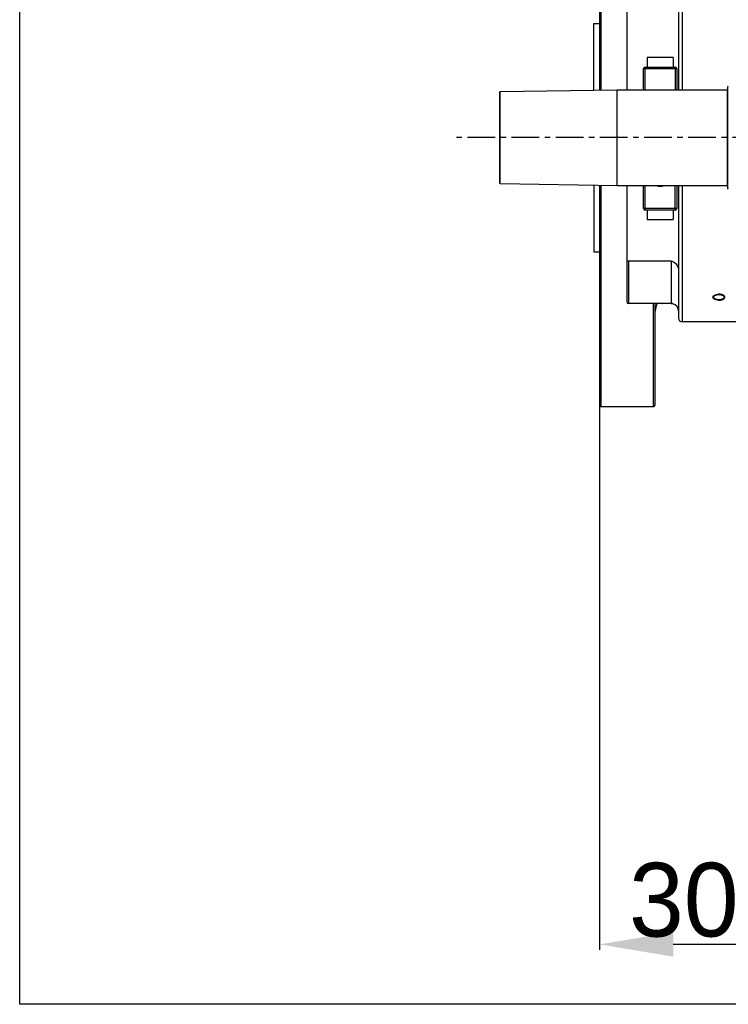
# Model space of a CAD drawing. Header units: millimetres. Extents: x -1960 to 5860, y -1328 to 4132.
# Tile 1 of 32: x -1960 to -998, y -1328 to 8. Entities that reach past the tile are written whole.
import ezdxf

# ---------------------------------------------------------------- set-up
doc = ezdxf.new("R2010")
doc.units = ezdxf.units.MM
doc.linetypes.add('CENTER', pattern=[0.6, 0.375, -0.075, 0.075, -0.075])
for name, color, linetype in [('02___PRT_ALL_AXES', 7, 'Continuous'), ('Layer1', 100, 'CENTER'), ('Layer2', 10, 'Continuous')]:
    doc.layers.add(name, color=color, linetype=linetype)
doc.dimstyles.get("Standard").update_dxf_attribs({"dimtxt": 2.5, "dimasz": 3, "dimexe": 0.18, "dimexo": 0.0625, "dimgap": 0.09, "dimtad": 1, "dimdsep": 46, "dimtxsty": 'Standard', "dimcen": 0.09, "dimadec": 0, "dimazin": 0, "dimtol": 1, "dimtp": 0.01, "dimtm": 0.01, "dimtfac": 1, "dimtofl": 0, "dimtmove": 0, "dimatfit": 3, "dimfxl": 0, "dimtolj": 1, "dimarcsym": 0})

# ---------------------------------------------------------------- blocks, each defined once
blk = doc.blocks.new('*D18')
at = {"layer": 'Defpoints', "color": 0}
for p in [(-1172.427554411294, -442.7286809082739), (-869.4275544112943, -1052.377915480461), (-1172.427554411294, -1246.961087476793)]:
    blk.add_point(p, dxfattribs=at)
at = {"layer": 'Layer2', "color": 0, "lineweight": -2}
for p, q in [((-1172.427554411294, -445.3536809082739), (-1172.427554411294, -1254.521087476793)), ((-869.4275544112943, -1055.002915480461), (-869.4275544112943, -1254.521087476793)), ((-969.4275544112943, -1246.961087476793), (-1072.427554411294, -1246.961087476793))]:
    blk.add_line(p, q, dxfattribs=at)
at = {"layer": 'Layer2', "color": 0}
for points in [[(-1072.427554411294, -1230.294420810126), (-1072.427554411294, -1263.627754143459), (-1172.427554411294, -1246.961087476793)], [(-969.4275544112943, -1230.294420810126), (-969.4275544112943, -1263.627754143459), (-869.4275544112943, -1246.961087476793)]]:
    blk.add_solid(points, dxfattribs=at)
at = {"layer": 'Layer2', "color": 0, "insert": (-1020.927554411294, -1186.961087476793), "char_height": 100, "attachment_point": 5}
blk.add_mtext('\\A1;303', dxfattribs=at)

msp = doc.modelspace()

# ---------------------------------------------------------------- linework, layer by layer
at = {"color": 7, "linetype": 'Continuous'}
for p, q in [((-1959.999212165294, -1328.242572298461), (-1959.999212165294, 4131.757427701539)), ((-1172.427554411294, 210.6220843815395), (-1172.427554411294, -87.77588702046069)), ((-1170.427554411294, -87.74272272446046), (-1170.427554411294, 212.6220845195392)), ((-1060.457554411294, 97.62208451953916), (-1060.457554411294, -87.37791548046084)), ((-1065.457554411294, 92.62189017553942), (-1065.457554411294, -87.37791548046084)), ((-1135.457554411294, 70.62143834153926), (-1135.457554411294, -87.37791548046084)), ((-1112.707554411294, -87.37791548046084), (-1112.707554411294, -58.62791548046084)), ((-1110.707554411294, -87.37791548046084), (-1110.707554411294, -56.62791548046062)), ((-1110.707554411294, -56.62791548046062), (-1069.707554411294, -56.62791548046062)), ((-1110.707554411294, -58.54465439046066), (-1069.707554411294, -58.54465439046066)), ((-1069.707554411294, -56.62791548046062), (-1069.707554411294, -87.37791548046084)), ((-1067.707554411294, -58.62791548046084), (-1067.707554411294, -87.37791548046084)), ((-1308.427554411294, -91.0146430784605), (-1308.427554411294, -213.7411878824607)), ((-1307.444134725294, -214.7410790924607), (-1307.444134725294, -90.01475186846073)), ((-999.4275544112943, -87.37791548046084), (-999.4275544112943, -217.3779154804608)), ((-998.4275544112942, -221.3724727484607), (-998.4275544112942, -83.38335821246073)), ((-1172.427554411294, -216.9799439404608), (-1172.427554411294, -515.3779153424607)), ((-1170.427554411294, -517.3779154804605), (-1170.427554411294, -217.0131082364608)), ((-1135.457554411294, -217.3779154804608), (-1135.457554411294, -375.3772568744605)), ((-1112.707554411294, -248.6279154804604), (-1112.707554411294, -217.3779154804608)), ((-1110.707554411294, -250.6279154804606), (-1110.707554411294, -217.3779154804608)), ((-1069.707554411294, -250.6279154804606), (-1069.707554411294, -217.3779154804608)), ((-1067.707554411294, -217.3779154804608), (-1067.707554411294, -248.6279154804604)), ((-1065.457554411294, -217.3779154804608), (-1065.457554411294, -397.3777211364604)), ((-1060.457554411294, -217.3779154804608), (-1060.457554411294, -402.3779154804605)), ((-1069.707554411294, -248.7111765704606), (-1110.707554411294, -248.7111765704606)), ((-1069.707554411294, -250.6279154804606), (-1110.707554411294, -250.6279154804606)), ((-1075.457554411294, -320.0830137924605), (-1133.457554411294, -320.0830137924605)), ((-1133.457554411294, -320.0830137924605), (-1133.457554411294, -377.3779154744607)), ((-1099.427554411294, -517.3779154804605), (-1099.427554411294, -377.3779154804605)), ((-1097.427554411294, -377.3779154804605), (-1097.427554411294, -515.3779154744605)), ((5860.000787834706, -1328.242572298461), (-1959.999212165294, -1328.242572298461))]:
    msp.add_line(p, q, dxfattribs=at)
for centre, radius, start, end in [((-1110.707554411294, -58.62791548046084), 2, 90, 180), ((-1069.707554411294, -58.62791548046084), 2, 0, 90), ((-1307.427554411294, -91.0146144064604), 1, 120.6442702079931, 180.0016427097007), ((-999.4275544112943, -86.37791548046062), 1, 270, 359.9997344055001), ((-997.4275544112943, -83.37791548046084), 1, 120.0110422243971, 180.0015390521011), ((-1307.427554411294, -213.7412165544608), 1, 179.9983572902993, 239.3557297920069), ((-999.4275544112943, -218.3779154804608), 1, 0.0002655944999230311, 90), ((-997.4275544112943, -221.3779154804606), 1, 179.9984609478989, 239.9889577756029), ((-1110.707554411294, -248.6279154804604), 2, 180, 270), ((-1069.707554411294, -248.6279154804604), 2, 270, 0), ((-1133.457554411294, -375.3779154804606), 2, 180, 270), ((-1057.427554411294, -392.3779154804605), 40, 157.7742456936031, 173.692287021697), ((-1075.457554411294, -387.3779154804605), 10, 0, 75.80706258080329), ((-1060.457554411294, -397.3779154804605), 5, 179.9999998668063, 270), ((-1170.427554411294, -515.3779154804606), 2, 179.9999960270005, 270), ((-1099.427554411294, -515.3779154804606), 2, 270, 1.745952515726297e-07)]:
    msp.add_arc(centre, radius, start, end, dxfattribs=at)
for points, start_tangent, end_tangent in [([(-1112.707554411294, -58.62791548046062), (-1112.325819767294, -58.57897788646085), (-1111.883602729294, -58.56055344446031), (-1111.326337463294, -58.54873462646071), (-1110.707554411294, -58.54465439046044)], (0, 1), (1, 0)), ([(-1069.707554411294, -58.54465439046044), (-1069.088771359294, -58.54873462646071), (-1068.531506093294, -58.56055344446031), (-1068.089289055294, -58.57897788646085), (-1067.707554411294, -58.62791548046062)], (1, 0), (0, -1)), ([(-1110.707554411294, -248.7111765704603), (-1111.326337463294, -248.7070963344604), (-1111.883602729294, -248.6952775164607), (-1112.325819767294, -248.6768530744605), (-1112.707554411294, -248.6279154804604)], (-1, 0), (0, 1)), ([(-1067.707554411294, -248.6279154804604), (-1068.089289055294, -248.6768530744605), (-1068.531506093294, -248.6952775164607), (-1069.088771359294, -248.7070963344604), (-1069.707554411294, -248.7111765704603)], (0, -1), (-1, 0)), ([(-1135.457554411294, -317.3900362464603), (-1135.353699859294, -318.2486738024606), (-1135.062070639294, -319.0000307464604), (-1133.457554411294, -320.0830137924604)], (0, -1), (1, 0)), ([(-1075.457554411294, -320.0830137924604), (-1073.156480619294, -320.4428684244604), (-1070.831265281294, -321.6020359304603), (-1068.723485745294, -323.5651626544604), (-1067.046344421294, -326.1946888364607), (-1065.882332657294, -329.5163495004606), (-1065.457554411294, -333.2784406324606)], (1, 0), (0, -1))]:
    msp.add_spline(points, degree=3, dxfattribs=dict(at, start_tangent=start_tangent, end_tangent=end_tangent))
at = {"color": 2, "linetype": 'Continuous'}
for points, start_tangent, end_tangent in [([(-1010.457554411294, -372.8842664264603), (-1010.846023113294, -372.8652215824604), (-1011.234491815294, -372.8461767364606), (-1011.428726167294, -372.8366543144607), (-1011.622960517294, -372.8271318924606), (-1011.720077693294, -372.8223706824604), (-1011.817194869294, -372.8176094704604), (-1011.914312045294, -372.8128482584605), (-1011.962870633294, -372.8104676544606), (-1011.987149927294, -372.8092773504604), (-1012.011429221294, -372.8080870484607), (-1012.034783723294, -372.8045614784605), (-1012.058138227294, -372.8010359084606), (-1012.104847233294, -372.7939847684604), (-1012.198265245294, -372.7798824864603), (-1012.291683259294, -372.7657802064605), (-1012.385101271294, -372.7516779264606), (-1012.571937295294, -372.7234733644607), (-1012.758773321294, -372.6952688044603), (-1012.945609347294, -372.6670642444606), (-1013.132445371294, -372.6388596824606), (-1013.225863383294, -372.6247574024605), (-1013.319281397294, -372.6106551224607), (-1013.412699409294, -372.5965528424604), (-1013.459408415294, -372.5895017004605), (-1013.482762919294, -372.5859761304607), (-1013.506117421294, -372.5824505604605), (-1013.527657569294, -372.5767240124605), (-1013.549197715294, -372.5709974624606), (-1013.592278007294, -372.5595443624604), (-1013.678438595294, -372.5366381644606), (-1013.764599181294, -372.5137319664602), (-1013.850759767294, -372.4908257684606), (-1014.023080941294, -372.4450133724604), (-1014.195402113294, -372.3992009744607), (-1014.367723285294, -372.3533885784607), (-1014.540044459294, -372.3075761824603), (-1014.626205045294, -372.2846699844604), (-1014.712365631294, -372.2617637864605), (-1014.755445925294, -372.2503106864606), (-1014.798526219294, -372.2388575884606), (-1014.841606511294, -372.2274044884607), (-1014.863146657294, -372.2216779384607), (-1014.884686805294, -372.2159513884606), (-1014.903901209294, -372.2080879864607), (-1014.923115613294, -372.2002245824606), (-1014.961544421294, -372.1844977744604), (-1014.999973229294, -372.1687709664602), (-1015.038402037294, -372.1530441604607), (-1015.115259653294, -372.1215905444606), (-1015.192117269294, -372.0901369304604), (-1015.345832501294, -372.0272297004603), (-1015.499547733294, -371.9643224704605), (-1015.653262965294, -371.9014152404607), (-1015.806978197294, -371.8385080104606), (-1015.883835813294, -371.8070543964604), (-1015.960693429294, -371.7756007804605), (-1015.999122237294, -371.7598739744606), (-1016.037551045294, -371.7441471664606), (-1016.075979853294, -371.7284203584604), (-1016.095194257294, -371.7205569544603), (-1016.104801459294, -371.7166252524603), (-1016.114408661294, -371.7126935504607), (-1016.122151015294, -371.7079807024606), (-1016.129893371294, -371.7032678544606), (-1016.145378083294, -371.6938421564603), (-1016.176347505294, -371.6749907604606), (-1016.207316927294, -371.6561393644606), (-1016.238286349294, -371.6372879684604), (-1016.300225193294, -371.5995851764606), (-1016.362164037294, -371.5618823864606), (-1016.486041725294, -371.4864768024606), (-1016.609919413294, -371.4110712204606), (-1016.733797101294, -371.3356656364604), (-1016.857674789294, -371.2602600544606), (-1016.919613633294, -371.2225572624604), (-1016.981552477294, -371.1848544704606), (-1017.012521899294, -371.1660030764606), (-1017.043491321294, -371.1471516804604), (-1017.074460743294, -371.1283002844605), (-1017.089945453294, -371.1188745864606), (-1017.097687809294, -371.1141617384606), (-1017.105430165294, -371.1094488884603), (-1017.111194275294, -371.1040738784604), (-1017.116958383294, -371.0986988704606), (-1017.128486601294, -371.0879488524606), (-1017.151543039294, -371.0664488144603), (-1017.174599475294, -371.0449487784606), (-1017.197655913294, -371.0234487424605), (-1017.243768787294, -370.9804486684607), (-1017.289881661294, -370.9374485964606), (-1017.382107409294, -370.8514484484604), (-1017.474333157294, -370.7654483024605), (-1017.566558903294, -370.6794481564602), (-1017.658784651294, -370.5934480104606), (-1017.704897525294, -370.5504479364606), (-1017.751010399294, -370.5074478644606), (-1017.774066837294, -370.4859478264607), (-1017.797123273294, -370.4644477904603), (-1017.820179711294, -370.4429477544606), (-1017.831707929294, -370.4321977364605), (-1017.837472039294, -370.4268227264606), (-1017.843236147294, -370.4214477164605), (-1017.846802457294, -370.4156152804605), (-1017.850368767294, -370.4097828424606), (-1017.857501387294, -370.3981179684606), (-1017.871766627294, -370.3747882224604), (-1017.886031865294, -370.3514584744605), (-1017.900297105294, -370.3281287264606), (-1017.928827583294, -370.2814692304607), (-1017.957358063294, -370.2348097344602), (-1018.014419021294, -370.1414907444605), (-1018.071479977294, -370.0481717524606), (-1018.128540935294, -369.9548527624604), (-1018.185601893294, -369.8615337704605), (-1018.214132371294, -369.8148742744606), (-1018.242662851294, -369.7682147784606), (-1018.256928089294, -369.7448850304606), (-1018.271193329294, -369.7215552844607), (-1018.285458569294, -369.6982255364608), (-1018.292591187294, -369.6865606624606), (-1018.296157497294, -369.6807282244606), (-1018.299723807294, -369.6748957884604), (-1018.300956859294, -369.6687189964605), (-1018.302189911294, -369.6625422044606), (-1018.304656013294, -369.6501886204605), (-1018.309588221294, -369.6254814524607), (-1018.314520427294, -369.6007742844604), (-1018.319452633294, -369.5760671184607), (-1018.329317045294, -369.5266527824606), (-1018.339181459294, -369.4772384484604), (-1018.358910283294, -369.3784097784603), (-1018.378639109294, -369.2795811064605), (-1018.398367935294, -369.1807524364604), (-1018.418096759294, -369.0819237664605), (-1018.427961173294, -369.0325094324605), (-1018.437825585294, -368.9830950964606), (-1018.442757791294, -368.9583879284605), (-1018.447689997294, -368.9336807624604), (-1018.452622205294, -368.9089735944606), (-1018.455088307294, -368.8966200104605), (-1018.456321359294, -368.8904432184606), (-1018.457554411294, -368.8842664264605), (-1018.456364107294, -368.8781966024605), (-1018.455173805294, -368.8721267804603), (-1018.452793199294, -368.8599871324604), (-1018.448031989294, -368.8357078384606), (-1018.443270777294, -368.8114285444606), (-1018.438509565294, -368.7871492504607), (-1018.428987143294, -368.7385906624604), (-1018.419464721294, -368.6900320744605), (-1018.400419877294, -368.5929149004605), (-1018.381375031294, -368.4957977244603), (-1018.362330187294, -368.3986805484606), (-1018.343285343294, -368.3015633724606), (-1018.333762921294, -368.2530047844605), (-1018.324240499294, -368.2044461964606), (-1018.319479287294, -368.1801669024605), (-1018.314718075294, -368.1558876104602), (-1018.309956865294, -368.1316083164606), (-1018.307576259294, -368.1194686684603), (-1018.306385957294, -368.1133988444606), (-1018.305195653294, -368.1073290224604), (-1018.301670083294, -368.1014903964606), (-1018.298144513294, -368.0956517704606), (-1018.291093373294, -368.0839745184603), (-1018.276991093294, -368.0606200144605), (-1018.262888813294, -368.0372655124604), (-1018.248786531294, -368.0139110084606), (-1018.220581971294, -367.9672020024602), (-1018.192377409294, -367.9204929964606), (-1018.135968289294, -367.8270749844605), (-1018.079559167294, -367.7336569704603), (-1018.023150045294, -367.6402389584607), (-1017.966740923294, -367.5468209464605), (-1017.938536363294, -367.5001119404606), (-1017.910331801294, -367.4534029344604), (-1017.896229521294, -367.4300484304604), (-1017.882127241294, -367.4066939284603), (-1017.868024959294, -367.3833394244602), (-1017.860973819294, -367.3716621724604), (-1017.857448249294, -367.3658235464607), (-1017.853922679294, -367.3599849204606), (-1017.848196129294, -367.3545998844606), (-1017.842469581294, -367.3492148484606), (-1017.831016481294, -367.3384447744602), (-1017.808110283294, -367.3169046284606), (-1017.785204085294, -367.2953644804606), (-1017.762297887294, -367.2738243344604), (-1017.716485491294, -367.2307440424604), (-1017.670673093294, -367.1876637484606), (-1017.579048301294, -367.1015031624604), (-1017.487423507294, -367.0153425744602), (-1017.395798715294, -366.9291819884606), (-1017.304173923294, -366.8430214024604), (-1017.258361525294, -366.7999411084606), (-1017.212549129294, -366.7568608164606), (-1017.189642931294, -366.7353206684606), (-1017.166736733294, -366.7137805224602), (-1017.143830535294, -366.6922403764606), (-1017.132377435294, -366.6814703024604), (-1017.126650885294, -366.6760852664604), (-1017.120924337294, -366.6707002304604), (-1017.113060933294, -366.6658966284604), (-1017.105197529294, -366.6610930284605), (-1017.089470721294, -366.6514858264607), (-1017.058017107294, -366.6322714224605), (-1017.026563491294, -366.6130570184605), (-1016.995109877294, -366.5938426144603), (-1016.932202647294, -366.5554138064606), (-1016.869295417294, -366.5169849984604), (-1016.743480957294, -366.4401273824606), (-1016.617666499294, -366.3632697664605), (-1016.491852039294, -366.2864121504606), (-1016.366037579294, -366.2095545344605), (-1016.303130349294, -366.1711257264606), (-1016.240223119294, -366.1326969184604), (-1016.208769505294, -366.1134825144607), (-1016.177315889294, -366.0942681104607), (-1016.145862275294, -366.0750537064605), (-1016.130135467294, -366.0654465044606), (-1016.122272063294, -366.0606429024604), (-1016.114408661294, -366.0558393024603), (-1016.104982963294, -366.0519681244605), (-1016.095557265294, -366.0480969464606), (-1016.076705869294, -366.0403545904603), (-1016.039003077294, -366.0248698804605), (-1016.001300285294, -366.0093851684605), (-1015.963597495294, -365.9939004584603), (-1015.888191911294, -365.9629310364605), (-1015.812786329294, -365.9319616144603), (-1015.661975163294, -365.8700227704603), (-1015.511163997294, -365.8080839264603), (-1015.360352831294, -365.7461450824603), (-1015.209541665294, -365.6842062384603), (-1015.134136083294, -365.6532368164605), (-1015.058730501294, -365.6222673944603), (-1015.021027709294, -365.6067826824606), (-1014.983324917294, -365.5912979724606), (-1014.945622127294, -365.5758132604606), (-1014.926770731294, -365.5680709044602), (-1014.917345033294, -365.5641997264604), (-1014.907919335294, -365.5603285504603), (-1014.897169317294, -365.5574464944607), (-1014.886419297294, -365.5545644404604), (-1014.864919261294, -365.5488003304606), (-1014.821919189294, -365.5372721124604), (-1014.778919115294, -365.5257438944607), (-1014.735919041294, -365.5142156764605), (-1014.649918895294, -365.4911592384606), (-1014.563918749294, -365.4681028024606), (-1014.391918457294, -365.4219899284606), (-1014.219918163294, -365.3758770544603), (-1014.047917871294, -365.3297641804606), (-1013.875917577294, -365.2836513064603), (-1013.789917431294, -365.2605948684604), (-1013.703917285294, -365.2375384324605), (-1013.617917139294, -365.2144819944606), (-1013.574917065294, -365.2029537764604), (-1013.553417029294, -365.1971896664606), (-1013.531916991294, -365.1914255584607), (-1013.508587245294, -365.1878592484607), (-1013.485257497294, -365.1842929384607), (-1013.438598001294, -365.1771603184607), (-1013.345279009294, -365.1628950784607), (-1013.251960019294, -365.1486298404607), (-1013.158641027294, -365.1343646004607), (-1012.972003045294, -365.1058341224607), (-1012.785365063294, -365.0773036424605), (-1012.598727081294, -365.0487731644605), (-1012.412089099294, -365.0202426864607), (-1012.318770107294, -365.0059774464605), (-1012.225451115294, -364.9917122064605), (-1012.132132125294, -364.9774469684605), (-1012.085472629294, -364.9703143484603), (-1012.062142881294, -364.9667480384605), (-1012.038813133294, -364.9631817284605), (-1012.014105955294, -364.9619486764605), (-1011.989398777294, -364.9607156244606), (-1011.939984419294, -364.9582495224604), (-1011.841155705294, -364.9533173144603), (-1011.742326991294, -364.9483851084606), (-1011.643498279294, -364.9434529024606), (-1011.445840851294, -364.9335884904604), (-1011.248183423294, -364.9237240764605), (-1010.852868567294, -364.9039952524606), (-1010.457553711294, -364.8842664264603)], (-0.9988004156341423, 0.04896661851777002), (0.9987569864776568, 0.0498445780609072)), ([(-1010.457554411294, -372.8842664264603), (-1010.069085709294, -372.8652215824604), (-1009.680617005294, -372.8461767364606), (-1009.486382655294, -372.8366543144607), (-1009.292148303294, -372.8271318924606), (-1009.195031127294, -372.8223706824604), (-1009.097913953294, -372.8176094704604), (-1009.000796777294, -372.8128482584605), (-1008.952238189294, -372.8104676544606), (-1008.927958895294, -372.8092773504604), (-1008.903679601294, -372.8080870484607), (-1008.880325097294, -372.8045614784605), (-1008.856970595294, -372.8010359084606), (-1008.810261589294, -372.7939847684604), (-1008.716843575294, -372.7798824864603), (-1008.623425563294, -372.7657802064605), (-1008.530007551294, -372.7516779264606), (-1008.343171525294, -372.7234733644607), (-1008.156335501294, -372.6952688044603), (-1007.969499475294, -372.6670642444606), (-1007.782663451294, -372.6388596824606), (-1007.689245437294, -372.6247574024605), (-1007.595827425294, -372.6106551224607), (-1007.502409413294, -372.5965528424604), (-1007.455700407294, -372.5895017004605), (-1007.432345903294, -372.5859761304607), (-1007.408991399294, -372.5824505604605), (-1007.387451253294, -372.5767240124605), (-1007.365911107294, -372.5709974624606), (-1007.322830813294, -372.5595443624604), (-1007.236670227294, -372.5366381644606), (-1007.150509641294, -372.5137319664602), (-1007.064349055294, -372.4908257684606), (-1006.892027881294, -372.4450133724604), (-1006.719706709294, -372.3992009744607), (-1006.547385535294, -372.3533885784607), (-1006.375064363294, -372.3075761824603), (-1006.288903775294, -372.2846699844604), (-1006.202743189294, -372.2617637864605), (-1006.159662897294, -372.2503106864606), (-1006.116582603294, -372.2388575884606), (-1006.073502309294, -372.2274044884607), (-1006.051962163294, -372.2216779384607), (-1006.030422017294, -372.2159513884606), (-1006.011207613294, -372.2080879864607), (-1005.991993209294, -372.2002245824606), (-1005.953564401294, -372.1844977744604), (-1005.915135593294, -372.1687709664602), (-1005.876706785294, -372.1530441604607), (-1005.799849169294, -372.1215905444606), (-1005.722991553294, -372.0901369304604), (-1005.569276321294, -372.0272297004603), (-1005.415561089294, -371.9643224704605), (-1005.261845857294, -371.9014152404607), (-1005.108130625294, -371.8385080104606), (-1005.031273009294, -371.8070543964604), (-1004.954415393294, -371.7756007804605), (-1004.915986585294, -371.7598739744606), (-1004.877557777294, -371.7441471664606), (-1004.839128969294, -371.7284203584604), (-1004.819914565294, -371.7205569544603), (-1004.810307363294, -371.7166252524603), (-1004.800700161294, -371.7126935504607), (-1004.792957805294, -371.7079807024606), (-1004.785215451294, -371.7032678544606), (-1004.769730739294, -371.6938421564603), (-1004.738761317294, -371.6749907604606), (-1004.707791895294, -371.6561393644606), (-1004.676822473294, -371.6372879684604), (-1004.614883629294, -371.5995851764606), (-1004.552944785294, -371.5618823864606), (-1004.429067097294, -371.4864768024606), (-1004.305189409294, -371.4110712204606), (-1004.181311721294, -371.3356656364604), (-1004.057434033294, -371.2602600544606), (-1003.995495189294, -371.2225572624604), (-1003.933556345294, -371.1848544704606), (-1003.902586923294, -371.1660030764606), (-1003.871617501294, -371.1471516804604), (-1003.840648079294, -371.1283002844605), (-1003.825163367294, -371.1188745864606), (-1003.817421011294, -371.1141617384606), (-1003.809678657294, -371.1094488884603), (-1003.803914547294, -371.1040738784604), (-1003.798150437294, -371.0986988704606), (-1003.786622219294, -371.0879488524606), (-1003.763565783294, -371.0664488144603), (-1003.740509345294, -371.0449487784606), (-1003.717452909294, -371.0234487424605), (-1003.671340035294, -370.9804486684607), (-1003.625227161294, -370.9374485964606), (-1003.533001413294, -370.8514484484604), (-1003.440775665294, -370.7654483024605), (-1003.348549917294, -370.6794481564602), (-1003.256324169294, -370.5934480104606), (-1003.210211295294, -370.5504479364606), (-1003.164098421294, -370.5074478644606), (-1003.141041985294, -370.4859478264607), (-1003.117985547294, -370.4644477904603), (-1003.094929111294, -370.4429477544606), (-1003.083400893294, -370.4321977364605), (-1003.077636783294, -370.4268227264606), (-1003.071872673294, -370.4214477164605), (-1003.068306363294, -370.4156152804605), (-1003.064740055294, -370.4097828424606), (-1003.057607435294, -370.3981179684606), (-1003.043342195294, -370.3747882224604), (-1003.029076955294, -370.3514584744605), (-1003.014811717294, -370.3281287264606), (-1002.986281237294, -370.2814692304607), (-1002.957750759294, -370.2348097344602), (-1002.900689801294, -370.1414907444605), (-1002.843628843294, -370.0481717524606), (-1002.786567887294, -369.9548527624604), (-1002.729506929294, -369.8615337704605), (-1002.700976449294, -369.8148742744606), (-1002.672445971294, -369.7682147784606), (-1002.658180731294, -369.7448850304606), (-1002.643915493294, -369.7215552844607), (-1002.629650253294, -369.6982255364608), (-1002.622517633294, -369.6865606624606), (-1002.618951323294, -369.6807282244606), (-1002.615385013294, -369.6748957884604), (-1002.614151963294, -369.6687189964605), (-1002.612918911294, -369.6625422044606), (-1002.610452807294, -369.6501886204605), (-1002.605520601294, -369.6254814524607), (-1002.600588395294, -369.6007742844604), (-1002.595656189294, -369.5760671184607), (-1002.585791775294, -369.5266527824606), (-1002.575927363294, -369.4772384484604), (-1002.556198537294, -369.3784097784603), (-1002.536469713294, -369.2795811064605), (-1002.516740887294, -369.1807524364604), (-1002.497012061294, -369.0819237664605), (-1002.487147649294, -369.0325094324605), (-1002.477283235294, -368.9830950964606), (-1002.472351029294, -368.9583879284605), (-1002.467418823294, -368.9336807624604), (-1002.462486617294, -368.9089735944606), (-1002.460020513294, -368.8966200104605), (-1002.458787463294, -368.8904432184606), (-1002.457554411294, -368.8842664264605), (-1002.458744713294, -368.8781966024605), (-1002.459935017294, -368.8721267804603), (-1002.462315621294, -368.8599871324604), (-1002.467076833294, -368.8357078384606), (-1002.471838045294, -368.8114285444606), (-1002.476599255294, -368.7871492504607), (-1002.486121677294, -368.7385906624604), (-1002.495644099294, -368.6900320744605), (-1002.514688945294, -368.5929149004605), (-1002.533733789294, -368.4957977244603), (-1002.552778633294, -368.3986805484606), (-1002.571823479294, -368.3015633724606), (-1002.581345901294, -368.2530047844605), (-1002.590868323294, -368.2044461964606), (-1002.595629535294, -368.1801669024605), (-1002.600390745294, -368.1558876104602), (-1002.605151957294, -368.1316083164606), (-1002.607532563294, -368.1194686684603), (-1002.608722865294, -368.1133988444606), (-1002.609913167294, -368.1073290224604), (-1002.613438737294, -368.1014903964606), (-1002.616964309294, -368.0956517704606), (-1002.624015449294, -368.0839745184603), (-1002.638117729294, -368.0606200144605), (-1002.652220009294, -368.0372655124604), (-1002.666322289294, -368.0139110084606), (-1002.694526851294, -367.9672020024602), (-1002.722731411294, -367.9204929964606), (-1002.779140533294, -367.8270749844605), (-1002.835549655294, -367.7336569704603), (-1002.891958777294, -367.6402389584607), (-1002.948367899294, -367.5468209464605), (-1002.976572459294, -367.5001119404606), (-1003.004777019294, -367.4534029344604), (-1003.018879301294, -367.4300484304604), (-1003.032981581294, -367.4066939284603), (-1003.047083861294, -367.3833394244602), (-1003.054135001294, -367.3716621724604), (-1003.057660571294, -367.3658235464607), (-1003.061186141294, -367.3599849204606), (-1003.066912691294, -367.3545998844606), (-1003.072639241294, -367.3492148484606), (-1003.084092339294, -367.3384447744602), (-1003.106998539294, -367.3169046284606), (-1003.129904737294, -367.2953644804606), (-1003.152810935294, -367.2738243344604), (-1003.198623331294, -367.2307440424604), (-1003.244435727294, -367.1876637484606), (-1003.336060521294, -367.1015031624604), (-1003.427685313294, -367.0153425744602), (-1003.519310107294, -366.9291819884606), (-1003.610934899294, -366.8430214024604), (-1003.656747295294, -366.7999411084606), (-1003.702559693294, -366.7568608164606), (-1003.725465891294, -366.7353206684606), (-1003.748372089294, -366.7137805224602), (-1003.771278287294, -366.6922403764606), (-1003.782731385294, -366.6814703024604), (-1003.788457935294, -366.6760852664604), (-1003.794184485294, -366.6707002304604), (-1003.802047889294, -366.6658966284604), (-1003.809911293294, -366.6610930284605), (-1003.825638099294, -366.6514858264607), (-1003.857091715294, -366.6322714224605), (-1003.888545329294, -366.6130570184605), (-1003.919998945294, -366.5938426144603), (-1003.982906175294, -366.5554138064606), (-1004.045813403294, -366.5169849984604), (-1004.171627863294, -366.4401273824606), (-1004.297442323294, -366.3632697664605), (-1004.423256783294, -366.2864121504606), (-1004.549071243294, -366.2095545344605), (-1004.611978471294, -366.1711257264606), (-1004.674885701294, -366.1326969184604), (-1004.706339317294, -366.1134825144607), (-1004.737792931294, -366.0942681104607), (-1004.769246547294, -366.0750537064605), (-1004.784973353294, -366.0654465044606), (-1004.792836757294, -366.0606429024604), (-1004.800700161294, -366.0558393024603), (-1004.810125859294, -366.0519681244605), (-1004.819551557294, -366.0480969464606), (-1004.838402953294, -366.0403545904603), (-1004.876105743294, -366.0248698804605), (-1004.913808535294, -366.0093851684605), (-1004.951511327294, -365.9939004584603), (-1005.026916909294, -365.9629310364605), (-1005.102322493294, -365.9319616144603), (-1005.253133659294, -365.8700227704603), (-1005.403944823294, -365.8080839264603), (-1005.554755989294, -365.7461450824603), (-1005.705567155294, -365.6842062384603), (-1005.780972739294, -365.6532368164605), (-1005.856378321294, -365.6222673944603), (-1005.894081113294, -365.6067826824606), (-1005.931783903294, -365.5912979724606), (-1005.969486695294, -365.5758132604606), (-1005.988338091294, -365.5680709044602), (-1005.997763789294, -365.5641997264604), (-1006.007189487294, -365.5603285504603), (-1006.017939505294, -365.5574464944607), (-1006.028689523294, -365.5545644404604), (-1006.050189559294, -365.5488003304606), (-1006.093189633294, -365.5372721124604), (-1006.136189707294, -365.5257438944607), (-1006.179189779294, -365.5142156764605), (-1006.265189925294, -365.4911592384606), (-1006.351190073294, -365.4681028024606), (-1006.523190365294, -365.4219899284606), (-1006.695190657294, -365.3758770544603), (-1006.867190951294, -365.3297641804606), (-1007.039191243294, -365.2836513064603), (-1007.125191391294, -365.2605948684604), (-1007.211191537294, -365.2375384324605), (-1007.297191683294, -365.2144819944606), (-1007.340191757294, -365.2029537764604), (-1007.361691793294, -365.1971896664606), (-1007.383191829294, -365.1914255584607), (-1007.406521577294, -365.1878592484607), (-1007.429851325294, -365.1842929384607), (-1007.476510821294, -365.1771603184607), (-1007.569829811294, -365.1628950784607), (-1007.663148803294, -365.1486298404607), (-1007.756467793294, -365.1343646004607), (-1007.943105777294, -365.1058341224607), (-1008.129743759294, -365.0773036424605), (-1008.316381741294, -365.0487731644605), (-1008.503019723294, -365.0202426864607), (-1008.596338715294, -365.0059774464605), (-1008.689657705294, -364.9917122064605), (-1008.782976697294, -364.9774469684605), (-1008.829636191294, -364.9703143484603), (-1008.852965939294, -364.9667480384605), (-1008.876295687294, -364.9631817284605), (-1008.901002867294, -364.9619486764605), (-1008.925710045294, -364.9607156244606), (-1008.975124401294, -364.9582495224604), (-1009.073953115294, -364.9533173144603), (-1009.172781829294, -364.9483851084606), (-1009.271610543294, -364.9434529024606), (-1009.469267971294, -364.9335884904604), (-1009.666925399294, -364.9237240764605), (-1010.062240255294, -364.9039952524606), (-1010.457555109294, -364.8842664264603)], (0.9988004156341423, 0.04896661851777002), (-0.9987569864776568, 0.0498445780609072))]:
    msp.add_spline(points, degree=3, dxfattribs=dict(at, start_tangent=start_tangent, end_tangent=end_tangent))
at = {"layer": '02___PRT_ALL_AXES', "color": 7, "linetype": 'Continuous'}
for p, q in [((-1180.427554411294, 2.622084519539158), (-1172.427554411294, 2.622084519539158)), ((-1180.427554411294, -87.90854420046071), (-1180.427554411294, 2.622084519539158)), ((-1107.707554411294, -43.62791548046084), (-1107.707554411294, -56.62791548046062)), ((-1072.707554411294, -43.62791548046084), (-1107.707554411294, -43.62791548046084)), ((-1072.707554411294, -43.62791548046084), (-1072.707554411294, -56.62791548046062)), ((-1307.444134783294, -90.01475187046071), (-1148.427554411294, -87.37791548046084)), ((-1148.427554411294, -87.37791548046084), (-999.4275544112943, -87.37791548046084)), ((-1148.427554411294, -217.3779154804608), (-1148.427554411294, -87.37791548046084)), ((-1307.444134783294, -214.7410790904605), (-1148.427554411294, -217.3779154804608)), ((-1180.427554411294, -216.8472867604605), (-1180.427554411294, -307.3779154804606)), ((-1148.427554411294, -217.3779154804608), (-999.4275544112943, -217.3779154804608)), ((-1107.707554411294, -250.6279154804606), (-1107.707554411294, -263.6279154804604)), ((-1072.707554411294, -250.6279154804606), (-1072.707554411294, -263.6279154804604)), ((-1107.707554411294, -263.6279154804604), (-1072.707554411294, -263.6279154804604)), ((-1180.427554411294, -307.3779154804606), (-1172.427554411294, -307.3779154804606)), ((-1075.457554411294, -320.0830137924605), (-1075.457554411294, -377.3084603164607)), ((-1087.957554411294, -377.3779154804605), (-1133.457554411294, -377.3779154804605)), ((-1087.957554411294, -377.3779154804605), (-1087.562131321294, -377.3650817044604)), ((-1087.562131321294, -377.3650817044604), (-1087.332105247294, -377.3579354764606)), ((-1073.179492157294, -377.6337013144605), (-1073.241552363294, -377.6202462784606)), ((-1073.179260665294, -377.6337079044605), (-1073.241552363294, -377.6202462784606)), ((-1073.181406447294, -377.6330610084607), (-1073.179260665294, -377.6337079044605)), ((-947.4275544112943, -402.3779154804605), (-1060.457554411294, -402.3779154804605)), ((-1170.427554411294, -517.3779154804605), (-1099.427554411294, -517.3779154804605))]:
    msp.add_line(p, q, dxfattribs=at)
for centre, radius, start, end in [((-1090.207554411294, -206.6279154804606), 12, 243.7355563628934, 296.2644436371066), ((-1080.457643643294, -602.2283042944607), 224.975417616, 88.72649373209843, 91.75103107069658), ((-1081.558937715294, -415.1230726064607), 38.414071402, 77.49532724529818, 78.09813097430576)]:
    msp.add_arc(centre, radius, start, end, dxfattribs=at)
for points, start_tangent, end_tangent in [([(-1010.457554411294, -372.2993792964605), (-1012.850675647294, -372.0984121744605), (-1014.956255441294, -371.5159402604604), (-1016.519474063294, -370.6132659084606), (-1017.351185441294, -369.4895412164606), (-1017.446932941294, -368.8842709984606)], (-1, 0), (0.0004100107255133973, 0.9999999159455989)), ([(-1017.446932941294, -368.8842709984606), (-1017.351183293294, -368.2738660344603), (-1016.519446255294, -367.1127941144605), (-1014.956127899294, -366.1528922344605), (-1012.850629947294, -365.5201840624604), (-1010.457554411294, -365.2993792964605)], (0.0004100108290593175, 0.9999999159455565), (1, 0)), ([(-1010.457554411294, -365.2993792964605), (-1008.064433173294, -365.5201927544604), (-1005.958853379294, -366.1529477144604), (-1004.395634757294, -367.1128187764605), (-1003.563923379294, -368.2738721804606), (-1003.468175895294, -368.8842685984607)], (1, 0), (0.0004105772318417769, -0.9999999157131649)), ([(-1003.468175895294, -368.8842685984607), (-1003.563925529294, -369.4895472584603), (-1004.395662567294, -370.6132894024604), (-1005.958980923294, -371.5159917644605), (-1008.064478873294, -372.0984201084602), (-1010.457554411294, -372.2993792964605)], (0.000410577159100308, -0.9999999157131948), (-1, 0)), ([(-1075.457554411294, -377.3084603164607), (-1074.049591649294, -377.4437908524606), (-1073.181406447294, -377.6330610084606), (-1073.636569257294, -377.5348169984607)], (0.9997530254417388, -0.02222359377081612), (-0.978637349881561, 0.2055941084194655))]:
    msp.add_spline(points, degree=3, dxfattribs=dict(at, start_tangent=start_tangent, end_tangent=end_tangent))
at = {"layer": 'Layer1', "ltscale": 100}
msp.add_line((1385.507345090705, -152.3779154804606), (-1369.69643853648, -152.3779154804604), dxfattribs=at)

# ---------------------------------------------------------------- dimensions: what is measured, and where the dimension line sits
at = {"layer": 'Layer2'}
dim = msp.add_linear_dim(base=(-1172.427554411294, -1246.961087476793), p1=(-869.4275544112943, -1052.377915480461), p2=(-1172.427554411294, -442.7286809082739), dimstyle='Standard', override={"dimtxt": 100, "dimasz": 100, "dimexe": 7.56, "dimexo": 2.625, "dimgap": 10, "dimdec": 0, "dimzin": 0, "dimdsep": 44, "dimcen": 3.78, "dimtol": 0, "dimtdec": 0, "dimtzin": 0}, dxfattribs=at)
dim.commit()
dim.dimension.update_dxf_attribs({"geometry": '*D18', "text_midpoint": (-1020.927554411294, -1246.961087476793), "dimtype": 160})

doc.saveas('drawing.dxf')
